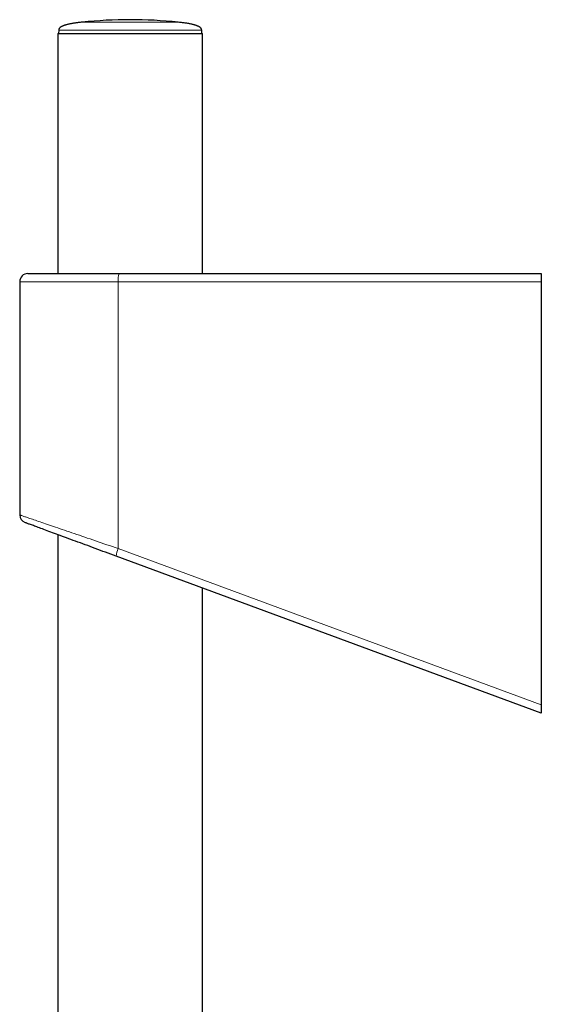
# Model space of a CAD drawing. Header units: millimetres. Extents: x 8 to 971, y 12 to 977.
# Tile 118 of 196: x 93 to 157, y 856 to 977. Entities that reach past the tile are written whole.
import ezdxf

# ---------------------------------------------------------------- set-up
doc = ezdxf.new("R2010")
doc.units = ezdxf.units.MM

msp = doc.modelspace()

# ---------------------------------------------------------------- linework, layer by layer
at = {"color": 7, "linetype": 'Continuous', "lineweight": 30}
for p, q in [((97.69, 974.98), (97.69, 945.48)), ((97.69, 974.98), (115.49, 974.98)), ((97.81, 975.37), (97.79, 974.98)), ((115.39, 974.98), (115.38, 975.37)), ((115.49, 945.48), (115.49, 974.98)), ((94.02, 945.48), (105.23, 945.48)), ((105.23, 945.48), (157.11, 945.48)), ((157.11, 945.48), (157.11, 944.48)), ((93.02, 944.48), (93.02, 915.84)), ((157.11, 944.48), (157.11, 892.51)), ((97.69, 913.41), (97.69, 621.22)), ((157.11, 891.48), (104.88, 910.76)), ((115.49, 621.44), (115.49, 906.84)), ((157.11, 892.51), (157.11, 891.48))]:
    msp.add_line(p, q, dxfattribs=at)
at = {"color": 252, "linetype": 'Continuous', "lineweight": 0}
for p, q in [((105.12, 944.48), (93.02, 944.48)), ((157.11, 944.48), (105.12, 944.48)), ((105.12, 944.48), (105.12, 911.7)), ((105.12, 911.7), (157.11, 892.51))]:
    msp.add_line(p, q, dxfattribs=at)
at = {"color": 252, "linetype": 'Continuous', "lineweight": 0, "flags": 128}
msp.add_lwpolyline([(93.02, 915.84), (93.02, 915.84), (93.03, 915.83), (93.04, 915.83), (93.07, 915.82), (93.11, 915.8), (93.16, 915.79), (93.21, 915.77), (93.28, 915.75), (93.35, 915.72), (93.44, 915.69), (93.53, 915.66), (93.63, 915.62), (93.74, 915.59), (93.86, 915.55), (93.99, 915.5), (94.13, 915.45), (94.28, 915.4), (94.43, 915.35), (94.6, 915.3), (94.77, 915.24), (94.95, 915.18), (95.14, 915.11), (95.33, 915.04), (95.54, 914.97), (95.75, 914.9), (95.97, 914.83), (96.19, 914.75), (96.43, 914.67), (96.67, 914.59), (96.91, 914.5), (97.17, 914.42), (97.43, 914.33), (97.7, 914.24), (97.97, 914.14), (98.25, 914.05), (98.53, 913.95), (98.82, 913.85), (99.12, 913.75), (99.42, 913.65), (99.73, 913.54), (100.04, 913.43), (100.35, 913.33), (100.67, 913.22), (101, 913.11), (101.32, 912.99), (101.66, 912.88), (101.99, 912.77), (102.33, 912.65), (102.67, 912.53), (103.01, 912.42), (103.36, 912.3), (103.71, 912.18), (104.06, 912.06), (104.41, 911.94), (104.76, 911.82), (105.12, 911.7)], dxfattribs=at)
at = {"color": 7, "linetype": 'Continuous', "lineweight": 30, "flags": 128}
msp.add_lwpolyline([(104.88, 910.76), (104.55, 910.88), (104.23, 911), (103.9, 911.12), (103.57, 911.24), (103.25, 911.36), (102.93, 911.48), (102.61, 911.6), (102.3, 911.71), (101.98, 911.83), (101.67, 911.94), (101.37, 912.06), (101.06, 912.17), (100.76, 912.28), (100.47, 912.39), (100.17, 912.5), (99.89, 912.6), (99.6, 912.71), (99.32, 912.81), (99.05, 912.91), (98.78, 913.01), (98.52, 913.11), (98.26, 913.2), (98, 913.3), (97.76, 913.39), (97.52, 913.48), (97.28, 913.56), (97.05, 913.65), (96.83, 913.73), (96.61, 913.81), (96.4, 913.89), (96.2, 913.96), (96, 914.04), (95.81, 914.11), (95.63, 914.17), (95.46, 914.24), (95.29, 914.3), (95.13, 914.36), (94.98, 914.41), (94.84, 914.47), (94.7, 914.52), (94.58, 914.56), (94.46, 914.61), (94.34, 914.65), (94.24, 914.69), (94.15, 914.72), (94.06, 914.75), (93.98, 914.78), (93.91, 914.81), (93.85, 914.83), (93.8, 914.85), (93.76, 914.86), (93.72, 914.88), (93.7, 914.89), (93.68, 914.89), (93.67, 914.9), (93.67, 914.9)], dxfattribs=at)
at = {"color": 7, "linetype": 'Continuous', "lineweight": 30}
for centre, radius, start, end in [((106.59, 920.02), 56.65, 84.0194, 95.9806), ((94.02, 944.48), 1, 90, 180), ((94.02, 915.84), 1, 180.054, 249.742)]:
    msp.add_arc(centre, radius, start, end, dxfattribs=at)
at = {"color": 252, "linetype": 'Continuous', "lineweight": 0}
for centre, radius, start, end in [((107.51, 944.73), 2.4, 161.7129, 185.9099), ((107.25, 910.66), 2.37, 154.0047, 177.5462)]:
    msp.add_arc(centre, radius, start, end, dxfattribs=at)
at = {"color": 7, "linetype": 'Continuous', "lineweight": 30}
for points, knots in [([(100.69, 976.36), (100.61, 976.35), (100.45, 976.34), (100.22, 976.31), (100.01, 976.28), (99.82, 976.26), (99.63, 976.23), (99.44, 976.2), (99.25, 976.16), (99.08, 976.13), (98.92, 976.09), (98.77, 976.05), (98.64, 976.02), (98.53, 975.98), (98.43, 975.95), (98.34, 975.91), (98.24, 975.87), (98.16, 975.83), (98.09, 975.79), (98.04, 975.75), (98, 975.72), (97.96, 975.69), (97.92, 975.65), (97.88, 975.59), (97.84, 975.53), (97.81, 975.46), (97.81, 975.4), (97.81, 975.37)], [0, 0, 0, 0, 0.078365, 0.150081, 0.215789, 0.276055, 0.33137, 0.397055, 0.455868, 0.50856, 0.561831, 0.608867, 0.650389, 0.687031, 0.719343, 0.74781, 0.784223, 0.814179, 0.838703, 0.858605, 0.869889, 0.885342, 0.9066, 0.925779, 0.947484, 0.971914, 1, 1, 1, 1]), ([(115.38, 975.37), (115.38, 975.39), (115.38, 975.42), (115.36, 975.47), (115.34, 975.53), (115.32, 975.57), (115.3, 975.61), (115.28, 975.63), (115.27, 975.64), (115.25, 975.66), (115.23, 975.68), (115.19, 975.72), (115.13, 975.76), (115.06, 975.81), (114.97, 975.85), (114.88, 975.9), (114.79, 975.93), (114.68, 975.97), (114.55, 976.02), (114.4, 976.06), (114.24, 976.1), (114.07, 976.13), (113.88, 976.17), (113.67, 976.21), (113.46, 976.24), (113.24, 976.27), (113.01, 976.3), (112.76, 976.33), (112.59, 976.35), (112.49, 976.36)], [0, 0, 0, 0, 0.01504, 0.028397, 0.050885, 0.068244, 0.08035, 0.087023, 0.092573, 0.099006, 0.106352, 0.124081, 0.146421, 0.174284, 0.208829, 0.236285, 0.267869, 0.304175, 0.345869, 0.393729, 0.448646, 0.500982, 0.559738, 0.625731, 0.69991, 0.764653, 0.835756, 0.91393, 1, 1, 1, 1])]:
    msp.add_open_spline(points, degree=3, knots=knots, dxfattribs=at)
at = {"color": 252, "linetype": 'Continuous', "lineweight": 0}
for points, knots in [([(100.69, 976.36), (100.7, 976.36), (100.72, 976.36), (100.87, 976.36), (101.12, 976.36), (101.47, 976.36), (101.9, 976.36), (102.41, 976.36), (102.99, 976.36), (103.63, 976.36), (104.33, 976.36), (105.06, 976.36), (105.82, 976.36), (106.33, 976.36), (106.59, 976.36)], [0, 0, 0, 0, 0.083333, 0.166667, 0.25, 0.333333, 0.416667, 0.5, 0.583333, 0.666667, 0.75, 0.833334, 0.916667, 1, 1, 1, 1]), ([(106.59, 976.36), (106.85, 976.36), (107.36, 976.36), (108.12, 976.36), (108.86, 976.36), (109.55, 976.36), (110.2, 976.36), (110.78, 976.36), (111.29, 976.36), (111.72, 976.36), (112.06, 976.36), (112.31, 976.36), (112.47, 976.36), (112.48, 976.36), (112.49, 976.36)], [0, 0, 0, 0, 0.083334, 0.166667, 0.25, 0.333334, 0.416667, 0.5, 0.583333, 0.666667, 0.75, 0.833333, 0.916667, 1, 1, 1, 1]), ([(106.59, 975.37), (106.02, 975.37), (104.87, 975.37), (103.21, 975.37), (101.68, 975.37), (100.34, 975.37), (99.24, 975.37), (98.43, 975.37), (97.9, 975.37), (97.84, 975.37), (97.81, 975.37)], [0, 0, 0, 0, 0.125, 0.25, 0.375, 0.5, 0.625, 0.75, 0.875, 1, 1, 1, 1]), ([(115.38, 975.37), (115.35, 975.37), (115.28, 975.37), (114.76, 975.37), (113.95, 975.37), (112.84, 975.37), (111.5, 975.37), (109.98, 975.37), (108.32, 975.37), (107.17, 975.37), (106.59, 975.37)], [0, 0, 0, 0, 0.125, 0.25, 0.375, 0.5, 0.625, 0.75, 0.875, 1, 1, 1, 1])]:
    msp.add_open_spline(points, degree=3, knots=knots, dxfattribs=at)

doc.saveas('drawing.dxf')
